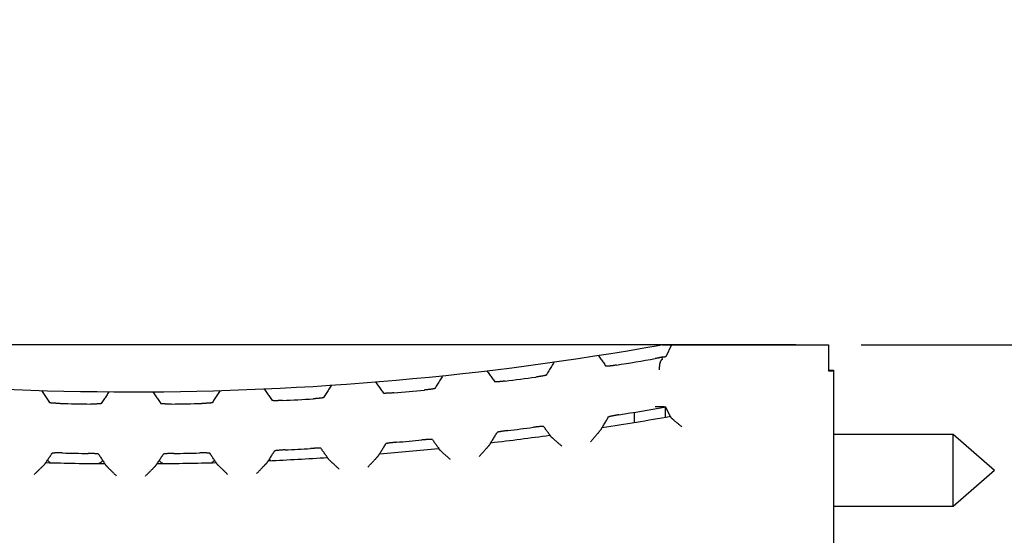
# Model space of a CAD drawing. Header units: inches. Extents: x 0 to 22, y 0 to 17.
# Tile 35 of 36: x 16.5 to 18.3, y 13.9 to 14.9. Entities that reach past the tile are written whole.
import ezdxf

# ---------------------------------------------------------------- set-up
doc = ezdxf.new("R2010")
doc.units = ezdxf.units.IN
doc.header["$LTSCALE"] = 1.21
doc.header["$MEASUREMENT"] = 0
doc.layers.get('0').update_dxf_attribs({"linetype": 'CONTINUOUS'})
doc.layers.add('DIMENSIONS', color=7, linetype='CONTINUOUS')
doc.styles.get("Standard").update_dxf_attribs({"font": 'txt', "width": 0.8})
doc.dimstyles.new('DIMSTYLE_1', dxfattribs={"dimtxt": 0.125, "dimasz": 0.18, "dimexe": 0.18, "dimexo": 0.0625, "dimgap": 0.09, "dimtad": 0, "dimtih": 1, "dimtoh": 1, "dimdec": 3, "dimzin": 4, "dimdsep": 46, "dimtxsty": 'STANDARD', "dimblk": '_FILLED', "dimblk1": '_FILLED', "dimblk2": '_FILLED', "dimcen": 0.09, "dimadec": 0, "dimazin": 0, "dimtp": 0.01, "dimtm": 0.01, "dimtfac": 1, "dimtdec": 3, "dimtofl": 0, "dimtmove": 0, "dimatfit": 3, "dimldrblk": '_FILLED', "dimfxl": 1, "dimtolj": 1, "dimtzin": 4, "dimarcsym": 0})

# ---------------------------------------------------------------- blocks, each defined once
blk = doc.blocks.new('_FILLED')
at = {"color": 0, "linetype": 'BYBLOCK'}
blk.add_solid([(0, 0), (-1, 0.174), (-1, -0.174)], dxfattribs=at)
blk = doc.blocks.new('*D1')
at = {"layer": 'DIMENSIONS', "color": 2, "linetype": 'CONTINUOUS'}
for p, q in [((17.9438, 14.2792), (13.5813, 14.2792)), ((13.7063, 14.2792), (13.7063, 11.5598)), ((13.7063, 9.2792), (13.7063, 11.3098)), ((17.8785, 9.2792), (13.5813, 9.2792))]:
    blk.add_line(p, q, dxfattribs=at)
at = {"layer": 'DIMENSIONS', "color": 2, "linetype": 'CONTINUOUS', "xscale": 0.18, "yscale": 0.18, "zscale": 0.18}
for p, rotation in [((13.7063, 14.2792), 90), ((13.7063, 9.2792), 270)]:
    blk.add_blockref('_FILLED', p, dxfattribs=dict(at, rotation=rotation))
at = {"layer": 'DIMENSIONS', "color": 2, "linetype": 'CONTINUOUS', "width": 0.8}
for s, p in [('5.000', (13.1438, 11.3723)), ('[', (13.7688, 11.3723)), ('127', (13.8688, 11.3723)), (']', (14.1688, 11.3723))]:
    blk.add_text(s, height=0.125, dxfattribs=at).set_placement(p)
blk = doc.blocks.new('*D3')
at = {"layer": 'DIMENSIONS', "color": 2, "linetype": 'CONTINUOUS'}
for p, q in [((19.0743, 14.2792), (19.0743, 14.8292)), ((19.0743, 14.8292), (19.1918, 14.8292)), ((18.0688, 14.2792), (19.1993, 14.2792)), ((18.3868, 14.0392), (19.1993, 14.0392)), ((19.0743, 14.0392), (19.0743, 13.6792))]:
    blk.add_line(p, q, dxfattribs=at)
at = {"layer": 'DIMENSIONS', "color": 2, "linetype": 'CONTINUOUS', "xscale": 0.18, "yscale": 0.18, "zscale": 0.18}
for p, rotation in [((19.0743, 14.2792), 270), ((19.0743, 14.0392), 90)]:
    blk.add_blockref('_FILLED', p, dxfattribs=dict(at, rotation=rotation))
at = {"layer": 'DIMENSIONS', "color": 2, "linetype": 'CONTINUOUS', "width": 0.8}
for s, p in [('.240', (19.2543, 14.7667)), ('[', (19.7793, 14.7667)), ('6.1', (19.8793, 14.7667)), (']', (20.1793, 14.7667))]:
    blk.add_text(s, height=0.125, dxfattribs=at).set_placement(p)

msp = doc.modelspace()

# ---------------------------------------------------------------- linework, layer by layer
at = {"color": 7, "linetype": 'CONTINUOUS'}
for p, q in [((17.688, 14.2792), (18.0063, 14.2792)), ((17.7063, 14.2792), (17.6949, 14.2564)), ((18.0063, 14.2792), (18.0063, 14.2293)), ((17.6887, 14.2515), (17.6884, 14.2557)), ((18.0063, 14.231), (18.0163, 14.231)), ((18.0163, 14.231), (18.0163, 9.3127)), ((17.6944, 14.1409), (17.6944, 14.1596)), ((17.7035, 14.1424), (17.6949, 14.1596)), ((17.6343, 14.15), (17.6343, 14.1306)), ((18.0163, 14.1082), (18.2449, 14.1082)), ((18.2449, 13.9702), (18.2449, 14.1082)), ((18.2449, 14.1082), (18.3243, 14.0392)), ((18.2449, 13.9702), (18.3243, 14.0392)), ((18.0163, 13.9702), (18.2449, 13.9702))]:
    msp.add_line(p, q, dxfattribs=at)
for radius, start, end in [(5.768, 259.86523, 280.11722), (5.7918, 279.23309, 279.97815), (5.7918, 277.10426, 277.68766), (5.7918, 274.98524, 275.56626), (5.7918, 272.87304, 273.45248), (5.7918, 268.65749, 269.23614), (5.7918, 270.76475, 271.3434), (5.8865, 279.13059, 279.98458), (5.9057, 278.7859, 280.06992), (5.8865, 277.03646, 277.51609), (5.9057, 276.70027, 277.80544), (5.8865, 272.87357, 273.35005), (5.9057, 274.62353, 275.72434), (5.8865, 274.95174, 275.42947), (5.8865, 268.72584, 269.20169), (5.8865, 270.79918, 271.27503), (5.9057, 272.55287, 273.6508), (5.9057, 268.41883, 269.51534), (5.9057, 270.48553, 271.58204)]:
    msp.add_arc((16.6713, 19.9572), radius, start, end, dxfattribs=at)
for points, knots in [([(17.6863, 14.2792), (17.6861, 14.2792), (17.6857, 14.2791), (17.6851, 14.279), (17.6847, 14.279), (17.6845, 14.2789)], [0, 0, 0, 0, 0.334012, 0.666887, 1, 1, 1, 1]), ([(17.688, 14.2792), (17.6878, 14.2792), (17.6875, 14.2792), (17.6869, 14.2792), (17.6865, 14.2792), (17.6863, 14.2792)], [0, 0, 0, 0, 0.332542, 0.665422, 1, 1, 1, 1]), ([(17.5654, 14.259), (17.5671, 14.2567), (17.5705, 14.2521), (17.5756, 14.2451), (17.5789, 14.2405), (17.5806, 14.2382)], [0, 0, 0, 0, 0.332755, 0.666089, 1, 1, 1, 1]), ([(17.6884, 14.2557), (17.6879, 14.2556), (17.6869, 14.2553), (17.6854, 14.255), (17.6838, 14.2547), (17.6821, 14.2543), (17.6803, 14.254), (17.6785, 14.2537), (17.6767, 14.2533), (17.6755, 14.2531), (17.6749, 14.253)], [0, 0, 0, 0, 0.105707, 0.219182, 0.339034, 0.464669, 0.594781, 0.727989, 0.863623, 1, 1, 1, 1]), ([(17.6885, 14.2514), (17.6882, 14.2513), (17.6878, 14.2511), (17.6871, 14.2507), (17.6865, 14.25), (17.6859, 14.2493), (17.6853, 14.2484), (17.6848, 14.2473), (17.6843, 14.2461), (17.6839, 14.2448), (17.6835, 14.2434), (17.6832, 14.2419), (17.683, 14.2403), (17.6828, 14.2387), (17.6827, 14.2369), (17.6826, 14.2351), (17.6826, 14.2333), (17.6827, 14.2321), (17.6827, 14.2315)], [0, 0, 0, 0, 0.034188, 0.071064, 0.111481, 0.156181, 0.205417, 0.259196, 0.317692, 0.380558, 0.447603, 0.51863, 0.593001, 0.670538, 0.75061, 0.832481, 0.915875, 1, 1, 1, 1]), ([(17.6949, 14.2564), (17.6948, 14.2564), (17.6947, 14.2563), (17.6944, 14.2562), (17.694, 14.2561), (17.6934, 14.256), (17.6926, 14.2559), (17.6917, 14.2559), (17.6907, 14.2558), (17.6896, 14.2557), (17.6888, 14.2557), (17.6884, 14.2557)], [0, 0, 0, 0, 0.023883, 0.069515, 0.137995, 0.229256, 0.34298, 0.477878, 0.63312, 0.807856, 1, 1, 1, 1]), ([(17.6885, 14.2514), (17.6885, 14.2514), (17.6886, 14.2515), (17.6887, 14.2515), (17.6887, 14.2515), (17.6887, 14.2515)], [0, 0, 0, 0, 0.527099, 0.856656, 1, 1, 1, 1]), ([(17.3524, 14.2296), (17.3541, 14.2272), (17.3575, 14.2225), (17.3626, 14.2155), (17.3659, 14.2108), (17.3676, 14.2084)], [0, 0, 0, 0, 0.332757, 0.666091, 1, 1, 1, 1]), ([(17.4813, 14.2464), (17.4796, 14.2436), (17.4762, 14.238), (17.4712, 14.2296), (17.4678, 14.224), (17.4661, 14.2212)], [0, 0, 0, 0, 0.332762, 0.666096, 1, 1, 1, 1]), ([(17.6006, 14.2404), (17.6, 14.2403), (17.5988, 14.2401), (17.597, 14.2399), (17.5952, 14.2396), (17.5935, 14.2393), (17.5919, 14.2391), (17.5903, 14.2389), (17.5888, 14.2387), (17.5874, 14.2386), (17.5861, 14.2384), (17.5849, 14.2383), (17.5839, 14.2382), (17.583, 14.2381), (17.5822, 14.2381), (17.5816, 14.2381), (17.5811, 14.2381), (17.5808, 14.2381), (17.5807, 14.2382), (17.5806, 14.2382)], [0, 0, 0, 0, 0.09139, 0.182214, 0.271351, 0.357727, 0.440781, 0.52047, 0.595822, 0.665931, 0.730155, 0.788417, 0.840185, 0.885211, 0.923077, 0.953675, 0.976724, 0.992034, 1, 1, 1, 1]), ([(18.0063, 14.2293), (18.0074, 14.2293), (18.0096, 14.2293), (18.0129, 14.2293), (18.0152, 14.2293), (18.0163, 14.2293)], [0, 0, 0, 0, 0.333468, 0.666802, 1, 1, 1, 1]), ([(17.2683, 14.2202), (17.2666, 14.2175), (17.2632, 14.212), (17.2582, 14.2039), (17.2548, 14.1984), (17.2531, 14.1957)], [0, 0, 0, 0, 0.332762, 0.666096, 1, 1, 1, 1]), ([(17.4661, 14.2212), (17.4661, 14.2211), (17.4659, 14.221), (17.4655, 14.2209), (17.465, 14.2207), (17.4643, 14.2206), (17.4635, 14.2203), (17.4625, 14.2201), (17.4613, 14.2199), (17.46, 14.2196), (17.4585, 14.2194), (17.457, 14.2191), (17.4553, 14.2188), (17.4536, 14.2185), (17.4518, 14.2183), (17.4499, 14.218), (17.448, 14.2177), (17.4467, 14.2175), (17.4461, 14.2174)], [0, 0, 0, 0, 0.009734, 0.027822, 0.054534, 0.08959, 0.132836, 0.184184, 0.243019, 0.308505, 0.380309, 0.458149, 0.540981, 0.627615, 0.717613, 0.810546, 0.905122, 1, 1, 1, 1]), ([(16.5004, 14.1918), (16.5021, 14.1892), (16.5055, 14.184), (16.5106, 14.1763), (16.5139, 14.1711), (16.5156, 14.1685)], [0, 0, 0, 0, 0.332762, 0.666096, 1, 1, 1, 1]), ([(16.8423, 14.1918), (16.8406, 14.1892), (16.8372, 14.184), (16.8322, 14.1763), (16.8288, 14.1711), (16.8271, 14.1685)], [0, 0, 0, 0, 0.332762, 0.666096, 1, 1, 1, 1]), ([(16.9264, 14.1949), (16.9281, 14.1924), (16.9315, 14.1875), (16.9366, 14.1801), (16.9399, 14.1752), (16.9416, 14.1727)], [0, 0, 0, 0, 0.33276, 0.666094, 1, 1, 1, 1]), ([(17.0553, 14.202), (17.0536, 14.1994), (17.0502, 14.1941), (17.0452, 14.1861), (17.0418, 14.1808), (17.0401, 14.1782)], [0, 0, 0, 0, 0.332763, 0.666096, 1, 1, 1, 1]), ([(17.1394, 14.2083), (17.1411, 14.2059), (17.1445, 14.201), (17.1496, 14.1938), (17.1529, 14.189), (17.1546, 14.1866)], [0, 0, 0, 0, 0.332759, 0.666092, 1, 1, 1, 1]), ([(17.2531, 14.1957), (17.2531, 14.1956), (17.2529, 14.1955), (17.2525, 14.1954), (17.252, 14.1953), (17.2513, 14.1951), (17.2505, 14.1949), (17.2494, 14.1948), (17.2483, 14.1946), (17.247, 14.1944), (17.2455, 14.1941), (17.244, 14.1939), (17.2423, 14.1937), (17.2406, 14.1935), (17.2388, 14.1933), (17.2369, 14.1931), (17.235, 14.1929), (17.2337, 14.1928), (17.2331, 14.1927)], [0, 0, 0, 0, 0.00965, 0.02769, 0.054398, 0.089484, 0.132785, 0.184201, 0.243101, 0.308638, 0.380473, 0.458319, 0.541133, 0.627731, 0.717685, 0.81058, 0.905128, 1, 1, 1, 1]), ([(17.3876, 14.2099), (17.387, 14.2098), (17.3857, 14.2096), (17.3838, 14.2094), (17.3819, 14.2092), (17.3801, 14.209), (17.3784, 14.2088), (17.3767, 14.2087), (17.3752, 14.2085), (17.3737, 14.2084), (17.3724, 14.2083), (17.3713, 14.2083), (17.3703, 14.2082), (17.3694, 14.2082), (17.3687, 14.2082), (17.3682, 14.2083), (17.3679, 14.2083), (17.3677, 14.2084), (17.3676, 14.2084)], [0, 0, 0, 0, 0.096553, 0.192473, 0.286428, 0.377147, 0.464281, 0.54739, 0.625299, 0.696983, 0.762065, 0.820142, 0.870731, 0.913402, 0.947872, 0.97388, 0.991136, 1, 1, 1, 1]), ([(16.6293, 14.1894), (16.6276, 14.1869), (16.6242, 14.1818), (16.6192, 14.1743), (16.6158, 14.1692), (16.6141, 14.1667)], [0, 0, 0, 0, 0.332761, 0.666095, 1, 1, 1, 1]), ([(16.7134, 14.1894), (16.7151, 14.1869), (16.7185, 14.1818), (16.7236, 14.1743), (16.7269, 14.1692), (16.7286, 14.1667)], [0, 0, 0, 0, 0.332761, 0.666095, 1, 1, 1, 1]), ([(16.9616, 14.1727), (16.961, 14.1726), (16.9597, 14.1726), (16.9578, 14.1725), (16.956, 14.1724), (16.9541, 14.1724), (16.9524, 14.1723), (16.9508, 14.1723), (16.9492, 14.1723), (16.9478, 14.1723), (16.9465, 14.1723), (16.9453, 14.1723), (16.9443, 14.1723), (16.9434, 14.1724), (16.9427, 14.1725), (16.9422, 14.1725), (16.9418, 14.1726), (16.9417, 14.1727), (16.9416, 14.1727)], [0, 0, 0, 0, 0.095612, 0.190728, 0.284031, 0.374255, 0.461015, 0.543912, 0.621773, 0.693566, 0.759016, 0.81779, 0.869034, 0.912107, 0.9469, 0.97324, 0.990832, 1, 1, 1, 1]), ([(17.0401, 14.1782), (17.0401, 14.1781), (17.0399, 14.178), (17.0395, 14.1779), (17.039, 14.1778), (17.0383, 14.1776), (17.0375, 14.1775), (17.0364, 14.1773), (17.0353, 14.1772), (17.034, 14.177), (17.0325, 14.1769), (17.031, 14.1767), (17.0293, 14.1766), (17.0276, 14.1764), (17.0258, 14.1763), (17.0239, 14.1761), (17.022, 14.176), (17.0207, 14.1759), (17.0201, 14.1759)], [0, 0, 0, 0, 0.009551, 0.027517, 0.054186, 0.089259, 0.13257, 0.18401, 0.242936, 0.308495, 0.380344, 0.458195, 0.541007, 0.627599, 0.717555, 0.810468, 0.905057, 1, 1, 1, 1]), ([(17.1746, 14.1873), (17.174, 14.1872), (17.1727, 14.1871), (17.1708, 14.187), (17.1689, 14.1868), (17.1671, 14.1867), (17.1654, 14.1866), (17.1637, 14.1865), (17.1622, 14.1865), (17.1608, 14.1864), (17.1595, 14.1864), (17.1583, 14.1863), (17.1573, 14.1863), (17.1564, 14.1863), (17.1557, 14.1864), (17.1552, 14.1864), (17.1549, 14.1865), (17.1547, 14.1866), (17.1546, 14.1866)], [0, 0, 0, 0, 0.095988, 0.191411, 0.284951, 0.375344, 0.46223, 0.545189, 0.623053, 0.694793, 0.76015, 0.818798, 0.869892, 0.912799, 0.947411, 0.973572, 0.990987, 1, 1, 1, 1]), ([(16.5356, 14.167), (16.535, 14.167), (16.5337, 14.167), (16.5318, 14.1671), (16.53, 14.1672), (16.5282, 14.1672), (16.5264, 14.1673), (16.5248, 14.1674), (16.5232, 14.1675), (16.5218, 14.1676), (16.5205, 14.1677), (16.5193, 14.1678), (16.5183, 14.1679), (16.5174, 14.168), (16.5167, 14.1682), (16.5162, 14.1683), (16.5158, 14.1684), (16.5157, 14.1684), (16.5156, 14.1685)], [0, 0, 0, 0, 0.09509, 0.189788, 0.282774, 0.372776, 0.459394, 0.542219, 0.620075, 0.691921, 0.757473, 0.816387, 0.867805, 0.911081, 0.946102, 0.972696, 0.990563, 1, 1, 1, 1]), ([(16.6141, 14.1667), (16.6141, 14.1666), (16.6139, 14.1666), (16.6135, 14.1665), (16.613, 14.1664), (16.6123, 14.1663), (16.6115, 14.1662), (16.6104, 14.1661), (16.6093, 14.1661), (16.6079, 14.166), (16.6065, 14.166), (16.605, 14.1659), (16.6033, 14.1659), (16.6016, 14.1659), (16.5998, 14.1659), (16.5979, 14.1659), (16.596, 14.1659), (16.5947, 14.1659), (16.5941, 14.1659)], [0, 0, 0, 0, 0.00931, 0.027052, 0.053536, 0.088463, 0.13166, 0.183013, 0.241877, 0.307392, 0.37922, 0.457079, 0.539932, 0.626607, 0.716698, 0.809814, 0.904688, 1, 1, 1, 1]), ([(16.7486, 14.1659), (16.748, 14.1659), (16.7467, 14.1659), (16.7448, 14.1659), (16.743, 14.1659), (16.7412, 14.1659), (16.7394, 14.1659), (16.7378, 14.1659), (16.7362, 14.166), (16.7348, 14.166), (16.7335, 14.1661), (16.7323, 14.1661), (16.7313, 14.1662), (16.7304, 14.1663), (16.7297, 14.1664), (16.7292, 14.1665), (16.7288, 14.1666), (16.7287, 14.1666), (16.7286, 14.1667)], [0, 0, 0, 0, 0.095312, 0.190186, 0.283303, 0.373394, 0.460068, 0.542922, 0.62078, 0.692608, 0.758124, 0.816987, 0.86834, 0.911537, 0.946464, 0.972949, 0.99069, 1, 1, 1, 1]), ([(16.8271, 14.1685), (16.8271, 14.1684), (16.8269, 14.1684), (16.8265, 14.1683), (16.826, 14.1682), (16.8253, 14.168), (16.8245, 14.1679), (16.8234, 14.1678), (16.8223, 14.1677), (16.8209, 14.1676), (16.8195, 14.1675), (16.818, 14.1674), (16.8163, 14.1673), (16.8146, 14.1672), (16.8128, 14.1672), (16.8109, 14.1671), (16.809, 14.167), (16.8077, 14.167), (16.8071, 14.167)], [0, 0, 0, 0, 0.009437, 0.027304, 0.053898, 0.088919, 0.132195, 0.183613, 0.242527, 0.308079, 0.379925, 0.457781, 0.540606, 0.627224, 0.717226, 0.810212, 0.90491, 1, 1, 1, 1]), ([(17.682, 14.1606), (17.6814, 14.1606), (17.6803, 14.1606), (17.6785, 14.1607), (17.6767, 14.1607), (17.6755, 14.1607), (17.6749, 14.1607)], [0, 0, 0, 0, 0.242389, 0.491917, 0.745509, 1, 1, 1, 1]), ([(17.6918, 14.1602), (17.6918, 14.1602), (17.6914, 14.1602), (17.6906, 14.1603), (17.6894, 14.1603), (17.6881, 14.1604), (17.6867, 14.1605), (17.6852, 14.1605), (17.6836, 14.1606), (17.6825, 14.1606), (17.682, 14.1606)], [0, 0, 0, 0, 0.009133, 0.117293, 0.238411, 0.371065, 0.514857, 0.668331, 0.830594, 1, 1, 1, 1]), ([(17.6949, 14.1596), (17.6948, 14.1597), (17.6947, 14.1598), (17.6944, 14.1599), (17.6939, 14.1599), (17.6933, 14.16), (17.6926, 14.1601), (17.6921, 14.1602), (17.6918, 14.1602)], [0, 0, 0, 0, 0.050908, 0.149018, 0.296989, 0.493609, 0.737307, 1, 1, 1, 1]), ([(17.5734, 14.1208), (17.5747, 14.1231), (17.5774, 14.1276), (17.5814, 14.1343), (17.5841, 14.1388), (17.5854, 14.1411)], [0, 0, 0, 0, 0.333778, 0.667111, 1, 1, 1, 1]), ([(17.6054, 14.1453), (17.6048, 14.1452), (17.6035, 14.1449), (17.6016, 14.1446), (17.5997, 14.1443), (17.5979, 14.144), (17.5962, 14.1437), (17.5945, 14.1433), (17.593, 14.143), (17.5915, 14.1427), (17.5902, 14.1425), (17.5891, 14.1422), (17.588, 14.142), (17.5872, 14.1417), (17.5865, 14.1415), (17.586, 14.1414), (17.5856, 14.1412), (17.5855, 14.1411), (17.5854, 14.1411)], [0, 0, 0, 0, 0.095017, 0.189707, 0.28273, 0.37279, 0.459462, 0.542298, 0.620109, 0.691857, 0.757275, 0.816026, 0.867288, 0.910456, 0.945458, 0.972143, 0.990235, 1, 1, 1, 1]), ([(17.7058, 14.1391), (17.7057, 14.1392), (17.7055, 14.1396), (17.7053, 14.14), (17.705, 14.1404), (17.7048, 14.1409), (17.7046, 14.1413), (17.7044, 14.1417), (17.7041, 14.1421), (17.704, 14.1424), (17.7039, 14.1425)], [0, 0, 0, 0, 0.136426, 0.269442, 0.396799, 0.519922, 0.640421, 0.759731, 0.879157, 1, 1, 1, 1]), ([(17.7058, 14.1391), (17.7058, 14.139), (17.7059, 14.139), (17.7061, 14.1388), (17.7065, 14.1385), (17.7069, 14.1381), (17.7075, 14.1376), (17.7083, 14.137), (17.7092, 14.1362), (17.7102, 14.1354), (17.7114, 14.1344), (17.7127, 14.1332), (17.7142, 14.132), (17.7159, 14.1306), (17.7177, 14.1291), (17.7196, 14.1275), (17.7216, 14.1258), (17.7237, 14.1241), (17.7251, 14.1229), (17.7258, 14.1224)], [0, 0, 0, 0, 0.005615, 0.016074, 0.032978, 0.056394, 0.086426, 0.123508, 0.167976, 0.219931, 0.279379, 0.346807, 0.422061, 0.504669, 0.594419, 0.690181, 0.790458, 0.894243, 1, 1, 1, 1]), ([(17.4613, 14.1229), (17.4613, 14.1229), (17.4611, 14.123), (17.4607, 14.123), (17.4602, 14.1231), (17.4595, 14.1231), (17.4587, 14.123), (17.4577, 14.123), (17.4565, 14.1229), (17.4552, 14.1228), (17.4538, 14.1227), (17.4522, 14.1225), (17.4506, 14.1224), (17.4488, 14.1222), (17.447, 14.122), (17.4451, 14.1217), (17.4432, 14.1215), (17.4419, 14.1213), (17.4413, 14.1212)], [0, 0, 0, 0, 0.008801, 0.025981, 0.051909, 0.086296, 0.128888, 0.179406, 0.237429, 0.302479, 0.374155, 0.452083, 0.535239, 0.622442, 0.713246, 0.807301, 0.903332, 1, 1, 1, 1]), ([(17.4734, 14.1063), (17.472, 14.1081), (17.4693, 14.1118), (17.4653, 14.1174), (17.4626, 14.121), (17.4613, 14.1229)], [0, 0, 0, 0, 0.333782, 0.667115, 1, 1, 1, 1]), ([(17.5509, 14.0934), (17.5517, 14.0943), (17.5532, 14.0961), (17.5554, 14.0987), (17.5576, 14.1012), (17.5596, 14.1035), (17.5614, 14.1057), (17.5631, 14.1076), (17.5646, 14.1093), (17.5659, 14.1108), (17.567, 14.1121), (17.5679, 14.1132), (17.5687, 14.1142), (17.5694, 14.1149), (17.5699, 14.1155), (17.5703, 14.116), (17.5706, 14.1163), (17.5708, 14.1166), (17.5709, 14.1167), (17.5709, 14.1167)], [0, 0, 0, 0, 0.115493, 0.228068, 0.335761, 0.436847, 0.529403, 0.612746, 0.686553, 0.750809, 0.806311, 0.853503, 0.892944, 0.925362, 0.951441, 0.971486, 0.985765, 0.994886, 1, 1, 1, 1]), ([(17.5709, 14.1167), (17.571, 14.1169), (17.5712, 14.1173), (17.5716, 14.1178), (17.5719, 14.1183), (17.5722, 14.1188), (17.5725, 14.1193), (17.5728, 14.1198), (17.5731, 14.1203), (17.5733, 14.1207), (17.5734, 14.1208)], [0, 0, 0, 0, 0.136263, 0.2685, 0.395568, 0.518771, 0.639536, 0.759179, 0.878925, 1, 1, 1, 1]), ([(17.2483, 14.098), (17.2483, 14.098), (17.2481, 14.0981), (17.2477, 14.0982), (17.2472, 14.0982), (17.2465, 14.0982), (17.2457, 14.0982), (17.2446, 14.0982), (17.2435, 14.0982), (17.2422, 14.0981), (17.2407, 14.098), (17.2392, 14.098), (17.2375, 14.0978), (17.2358, 14.0977), (17.234, 14.0976), (17.2321, 14.0974), (17.2302, 14.0973), (17.2289, 14.0971), (17.2283, 14.0971)], [0, 0, 0, 0, 0.00895, 0.026292, 0.052379, 0.086919, 0.129758, 0.180791, 0.239391, 0.30472, 0.376451, 0.454328, 0.537326, 0.624272, 0.71474, 0.808372, 0.9039, 1, 1, 1, 1]), ([(17.2483, 14.098), (17.2496, 14.0961), (17.2523, 14.0923), (17.2563, 14.0867), (17.259, 14.0829), (17.2604, 14.081)], [0, 0, 0, 0, 0.332886, 0.666219, 1, 1, 1, 1]), ([(17.3604, 14.0919), (17.3617, 14.0941), (17.3644, 14.0984), (17.3684, 14.105), (17.3711, 14.1094), (17.3724, 14.1116)], [0, 0, 0, 0, 0.333777, 0.667111, 1, 1, 1, 1]), ([(17.3924, 14.115), (17.3918, 14.1149), (17.3905, 14.1148), (17.3886, 14.1145), (17.3867, 14.1143), (17.3849, 14.114), (17.3832, 14.1138), (17.3815, 14.1135), (17.38, 14.1133), (17.3785, 14.113), (17.3772, 14.1128), (17.3761, 14.1126), (17.3751, 14.1124), (17.3742, 14.1122), (17.3735, 14.112), (17.373, 14.1118), (17.3726, 14.1117), (17.3725, 14.1116), (17.3724, 14.1116)], [0, 0, 0, 0, 0.094948, 0.189561, 0.282507, 0.372499, 0.459118, 0.541933, 0.61976, 0.691557, 0.757043, 0.815884, 0.867242, 0.910495, 0.945549, 0.97225, 0.990309, 1, 1, 1, 1]), ([(17.4758, 14.1029), (17.4757, 14.103), (17.4755, 14.1033), (17.4752, 14.1038), (17.4749, 14.1042), (17.4746, 14.1046), (17.4743, 14.105), (17.474, 14.1054), (17.4737, 14.1058), (17.4735, 14.1061), (17.4734, 14.1063)], [0, 0, 0, 0, 0.136283, 0.268532, 0.395605, 0.518807, 0.639567, 0.759201, 0.878937, 1, 1, 1, 1]), ([(17.4958, 14.0854), (17.4951, 14.0861), (17.4937, 14.0873), (17.4916, 14.0891), (17.4896, 14.0908), (17.4877, 14.0925), (17.4859, 14.094), (17.4843, 14.0955), (17.4828, 14.0968), (17.4815, 14.098), (17.4803, 14.099), (17.4792, 14.0999), (17.4784, 14.1007), (17.4776, 14.1013), (17.477, 14.1018), (17.4765, 14.1022), (17.4762, 14.1025), (17.476, 14.1027), (17.4759, 14.1028), (17.4758, 14.1029)], [0, 0, 0, 0, 0.106165, 0.210297, 0.310831, 0.40673, 0.496489, 0.578996, 0.654029, 0.72114, 0.780252, 0.831865, 0.876009, 0.912843, 0.942766, 0.966191, 0.98325, 0.994127, 1, 1, 1, 1]), ([(17.0353, 14.0809), (17.0353, 14.081), (17.0351, 14.081), (17.0347, 14.0811), (17.0342, 14.0812), (17.0335, 14.0812), (17.0327, 14.0812), (17.0316, 14.0813), (17.0305, 14.0813), (17.0292, 14.0813), (17.0277, 14.0812), (17.0262, 14.0812), (17.0245, 14.0812), (17.0228, 14.0811), (17.021, 14.081), (17.0191, 14.0809), (17.0172, 14.0808), (17.0159, 14.0808), (17.0153, 14.0807)], [0, 0, 0, 0, 0.009107, 0.02663, 0.052902, 0.087628, 0.130643, 0.181837, 0.240572, 0.305996, 0.37778, 0.455653, 0.538585, 0.625402, 0.715686, 0.809068, 0.904279, 1, 1, 1, 1]), ([(17.0474, 14.0635), (17.046, 14.0655), (17.0433, 14.0693), (17.0393, 14.0751), (17.0366, 14.079), (17.0353, 14.0809)], [0, 0, 0, 0, 0.333779, 0.667113, 1, 1, 1, 1]), ([(17.1474, 14.0708), (17.1487, 14.0729), (17.1514, 14.0772), (17.1554, 14.0835), (17.1581, 14.0878), (17.1594, 14.0899)], [0, 0, 0, 0, 0.333777, 0.667111, 1, 1, 1, 1]), ([(17.1794, 14.0926), (17.1788, 14.0926), (17.1775, 14.0925), (17.1756, 14.0923), (17.1738, 14.0921), (17.1719, 14.0919), (17.1702, 14.0917), (17.1686, 14.0915), (17.167, 14.0914), (17.1656, 14.0912), (17.1643, 14.091), (17.1631, 14.0908), (17.1621, 14.0906), (17.1612, 14.0905), (17.1605, 14.0903), (17.16, 14.0902), (17.1596, 14.0901), (17.1595, 14.09), (17.1594, 14.0899)], [0, 0, 0, 0, 0.094954, 0.189557, 0.282482, 0.372448, 0.459046, 0.541854, 0.619692, 0.691518, 0.757048, 0.815942, 0.867352, 0.910644, 0.945713, 0.972396, 0.990398, 1, 1, 1, 1]), ([(17.2628, 14.0775), (17.2627, 14.0777), (17.2625, 14.078), (17.2622, 14.0784), (17.2619, 14.0789), (17.2616, 14.0793), (17.2613, 14.0797), (17.261, 14.0802), (17.2607, 14.0806), (17.2605, 14.0808), (17.2604, 14.081)], [0, 0, 0, 0, 0.136281, 0.268528, 0.395601, 0.518804, 0.639564, 0.759199, 0.878936, 1, 1, 1, 1]), ([(17.3379, 14.0654), (17.3387, 14.0663), (17.3402, 14.068), (17.3424, 14.0704), (17.3445, 14.0728), (17.3465, 14.0751), (17.3483, 14.0771), (17.35, 14.079), (17.3515, 14.0806), (17.3528, 14.0821), (17.3539, 14.0834), (17.3549, 14.0844), (17.3557, 14.0853), (17.3563, 14.0861), (17.3569, 14.0867), (17.3573, 14.0872), (17.3576, 14.0875), (17.3578, 14.0877), (17.3579, 14.0878), (17.3579, 14.0879)], [0, 0, 0, 0, 0.114084, 0.225392, 0.332021, 0.432373, 0.524562, 0.607841, 0.681882, 0.746575, 0.802637, 0.850486, 0.890593, 0.923608, 0.950222, 0.970736, 0.985401, 0.994771, 1, 1, 1, 1]), ([(17.3579, 14.0879), (17.358, 14.088), (17.3582, 14.0884), (17.3586, 14.0889), (17.3589, 14.0894), (17.3592, 14.0899), (17.3595, 14.0904), (17.3598, 14.0909), (17.3601, 14.0914), (17.3603, 14.0917), (17.3604, 14.0919)], [0, 0, 0, 0, 0.136266, 0.268504, 0.395573, 0.518777, 0.639541, 0.759182, 0.878927, 1, 1, 1, 1]), ([(16.5084, 14.0538), (16.5097, 14.0558), (16.5124, 14.0597), (16.5164, 14.0657), (16.5191, 14.0696), (16.5204, 14.0716)], [0, 0, 0, 0, 0.333778, 0.667112, 1, 1, 1, 1]), ([(16.5404, 14.0721), (16.5398, 14.0721), (16.5385, 14.0722), (16.5366, 14.0722), (16.5348, 14.0722), (16.533, 14.0722), (16.5312, 14.0722), (16.5296, 14.0722), (16.528, 14.0722), (16.5266, 14.0722), (16.5253, 14.0721), (16.5241, 14.0721), (16.5231, 14.072), (16.5222, 14.0719), (16.5215, 14.0719), (16.521, 14.0718), (16.5207, 14.0717), (16.5205, 14.0716), (16.5204, 14.0716)], [0, 0, 0, 0, 0.095419, 0.190382, 0.283572, 0.373718, 0.460431, 0.543307, 0.621171, 0.692989, 0.758481, 0.817311, 0.868621, 0.911769, 0.946642, 0.973069, 0.990749, 1, 1, 1, 1]), ([(16.6093, 14.07), (16.6093, 14.07), (16.6091, 14.0701), (16.6087, 14.0702), (16.6082, 14.0703), (16.6075, 14.0704), (16.6067, 14.0705), (16.6056, 14.0706), (16.6045, 14.0707), (16.6031, 14.0708), (16.6017, 14.0709), (16.6002, 14.0709), (16.5985, 14.071), (16.5968, 14.0711), (16.595, 14.0711), (16.5931, 14.0712), (16.5912, 14.0712), (16.5899, 14.0712), (16.5893, 14.0712)], [0, 0, 0, 0, 0.009382, 0.027194, 0.053739, 0.088717, 0.131956, 0.183342, 0.242231, 0.307764, 0.3796, 0.457457, 0.540295, 0.626941, 0.716985, 0.810032, 0.90481, 1, 1, 1, 1]), ([(16.6093, 14.07), (16.6106, 14.068), (16.6133, 14.0639), (16.6173, 14.0578), (16.62, 14.0538), (16.6214, 14.0518)], [0, 0, 0, 0, 0.332889, 0.666222, 1, 1, 1, 1]), ([(16.7214, 14.0518), (16.7227, 14.0538), (16.7254, 14.0578), (16.7294, 14.0639), (16.7321, 14.068), (16.7334, 14.07)], [0, 0, 0, 0, 0.333778, 0.667111, 1, 1, 1, 1]), ([(16.7534, 14.0712), (16.7528, 14.0712), (16.7515, 14.0712), (16.7496, 14.0712), (16.7478, 14.0711), (16.746, 14.0711), (16.7442, 14.071), (16.7426, 14.0709), (16.741, 14.0709), (16.7396, 14.0708), (16.7383, 14.0707), (16.7371, 14.0706), (16.7361, 14.0705), (16.7352, 14.0704), (16.7345, 14.0703), (16.734, 14.0702), (16.7336, 14.0701), (16.7335, 14.07), (16.7334, 14.07)], [0, 0, 0, 0, 0.09519, 0.189968, 0.283015, 0.373059, 0.459704, 0.542543, 0.6204, 0.692236, 0.757769, 0.816658, 0.868044, 0.911283, 0.946261, 0.972806, 0.990618, 1, 1, 1, 1]), ([(16.8223, 14.0716), (16.8223, 14.0716), (16.8221, 14.0717), (16.8217, 14.0718), (16.8212, 14.0719), (16.8205, 14.0719), (16.8197, 14.072), (16.8186, 14.0721), (16.8175, 14.0721), (16.8161, 14.0722), (16.8147, 14.0722), (16.8132, 14.0722), (16.8115, 14.0722), (16.8098, 14.0722), (16.808, 14.0722), (16.8061, 14.0722), (16.8042, 14.0722), (16.8029, 14.0721), (16.8023, 14.0721)], [0, 0, 0, 0, 0.009251, 0.026931, 0.053358, 0.088231, 0.131379, 0.182689, 0.241518, 0.307011, 0.378829, 0.456693, 0.539569, 0.626282, 0.716428, 0.809618, 0.904581, 1, 1, 1, 1]), ([(16.8344, 14.0538), (16.833, 14.0558), (16.8303, 14.0597), (16.8263, 14.0657), (16.8236, 14.0696), (16.8223, 14.0716)], [0, 0, 0, 0, 0.333778, 0.667112, 1, 1, 1, 1]), ([(16.9344, 14.0574), (16.9357, 14.0595), (16.9384, 14.0636), (16.9424, 14.0699), (16.9451, 14.074), (16.9464, 14.0761)], [0, 0, 0, 0, 0.333777, 0.667111, 1, 1, 1, 1]), ([(16.9386, 14.0576), (16.9385, 14.0577), (16.9381, 14.0582), (16.9374, 14.0593), (16.9368, 14.0603), (16.9365, 14.0608)], [0, 0, 0, 0, 0.072921, 0.56108, 1, 1, 1, 1]), ([(16.9664, 14.0781), (16.9658, 14.078), (16.9645, 14.078), (16.9626, 14.0779), (16.9608, 14.0777), (16.959, 14.0776), (16.9572, 14.0775), (16.9556, 14.0774), (16.954, 14.0772), (16.9526, 14.0771), (16.9513, 14.077), (16.9501, 14.0768), (16.9491, 14.0767), (16.9482, 14.0766), (16.9475, 14.0764), (16.947, 14.0763), (16.9466, 14.0762), (16.9465, 14.0761), (16.9464, 14.0761)], [0, 0, 0, 0, 0.095035, 0.189693, 0.282652, 0.372636, 0.459243, 0.542059, 0.619906, 0.691745, 0.757291, 0.816201, 0.86762, 0.910907, 0.945951, 0.972582, 0.990501, 1, 1, 1, 1]), ([(17.0498, 14.06), (17.0497, 14.0601), (17.0495, 14.0604), (17.0492, 14.0609), (17.0489, 14.0614), (17.0486, 14.0618), (17.0483, 14.0622), (17.048, 14.0627), (17.0477, 14.0631), (17.0475, 14.0634), (17.0474, 14.0635)], [0, 0, 0, 0, 0.136279, 0.268525, 0.395597, 0.5188, 0.63956, 0.759197, 0.878935, 1, 1, 1, 1]), ([(17.0698, 14.0413), (17.0691, 14.0419), (17.0677, 14.0433), (17.0656, 14.0452), (17.0635, 14.0471), (17.0616, 14.0489), (17.0598, 14.0506), (17.0581, 14.0522), (17.0567, 14.0536), (17.0553, 14.0548), (17.0542, 14.0559), (17.0531, 14.0569), (17.0523, 14.0577), (17.0516, 14.0583), (17.051, 14.0589), (17.0505, 14.0593), (17.0502, 14.0596), (17.05, 14.0598), (17.0499, 14.0599), (17.0498, 14.06)], [0, 0, 0, 0, 0.108178, 0.214137, 0.316232, 0.4133, 0.503723, 0.586473, 0.661306, 0.727831, 0.786171, 0.83684, 0.879935, 0.915736, 0.944768, 0.967413, 0.983829, 0.994298, 1, 1, 1, 1]), ([(17.1249, 14.0452), (17.1257, 14.046), (17.1271, 14.0476), (17.1293, 14.05), (17.1314, 14.0523), (17.1334, 14.0544), (17.1352, 14.0564), (17.1369, 14.0582), (17.1384, 14.0598), (17.1397, 14.0612), (17.1408, 14.0624), (17.1418, 14.0635), (17.1426, 14.0644), (17.1433, 14.0651), (17.1438, 14.0657), (17.1443, 14.0661), (17.1446, 14.0665), (17.1448, 14.0667), (17.1449, 14.0668), (17.1449, 14.0668)], [0, 0, 0, 0, 0.112764, 0.222878, 0.328499, 0.428133, 0.519942, 0.603126, 0.677363, 0.742463, 0.799044, 0.847522, 0.888277, 0.921876, 0.949011, 0.969988, 0.985041, 0.994659, 1, 1, 1, 1]), ([(17.1449, 14.0668), (17.145, 14.067), (17.1452, 14.0674), (17.1456, 14.0679), (17.1459, 14.0684), (17.1462, 14.0689), (17.1465, 14.0693), (17.1468, 14.0698), (17.1471, 14.0703), (17.1473, 14.0706), (17.1474, 14.0708)], [0, 0, 0, 0, 0.136269, 0.268509, 0.395579, 0.518782, 0.639545, 0.759186, 0.878929, 1, 1, 1, 1]), ([(17.2828, 14.0595), (17.2821, 14.0601), (17.2807, 14.0614), (17.2786, 14.0633), (17.2766, 14.0651), (17.2747, 14.0668), (17.2729, 14.0684), (17.2712, 14.0699), (17.2697, 14.0713), (17.2684, 14.0725), (17.2672, 14.0735), (17.2662, 14.0745), (17.2653, 14.0753), (17.2646, 14.0759), (17.264, 14.0765), (17.2635, 14.0769), (17.2632, 14.0772), (17.263, 14.0774), (17.2629, 14.0775), (17.2628, 14.0775)], [0, 0, 0, 0, 0.107151, 0.212178, 0.313478, 0.409953, 0.500042, 0.582671, 0.657611, 0.724439, 0.783172, 0.834324, 0.877953, 0.914277, 0.943758, 0.966797, 0.983538, 0.994212, 1, 1, 1, 1]), ([(16.4859, 14.0307), (16.4866, 14.0314), (16.4881, 14.0328), (16.4902, 14.0349), (16.4923, 14.0369), (16.4942, 14.0388), (16.496, 14.0405), (16.4977, 14.0421), (16.4991, 14.0436), (16.5005, 14.0449), (16.5016, 14.046), (16.5026, 14.047), (16.5035, 14.0478), (16.5042, 14.0485), (16.5048, 14.0491), (16.5052, 14.0495), (16.5055, 14.0498), (16.5057, 14.05), (16.5059, 14.0501), (16.5059, 14.0502)], [0, 0, 0, 0, 0.109249, 0.216179, 0.319102, 0.416782, 0.507543, 0.590409, 0.66512, 0.731321, 0.789254, 0.839415, 0.881956, 0.917221, 0.945796, 0.968038, 0.984125, 0.994386, 1, 1, 1, 1]), ([(16.5059, 14.0502), (16.506, 14.0503), (16.5062, 14.0506), (16.5066, 14.0511), (16.5069, 14.0516), (16.5072, 14.052), (16.5075, 14.0525), (16.5078, 14.0529), (16.5081, 14.0533), (16.5083, 14.0536), (16.5084, 14.0538)], [0, 0, 0, 0, 0.136277, 0.268521, 0.395593, 0.518795, 0.639557, 0.759194, 0.878933, 1, 1, 1, 1]), ([(16.5168, 14.0536), (16.5166, 14.0537), (16.516, 14.0542), (16.5149, 14.0551), (16.5136, 14.0564), (16.5125, 14.0576), (16.5119, 14.0584), (16.5117, 14.0588)], [0, 0, 0, 0, 0.079493, 0.33328, 0.586739, 0.840527, 1, 1, 1, 1]), ([(16.6173, 14.0578), (16.617, 14.0573), (16.6162, 14.0564), (16.6149, 14.0551), (16.6134, 14.0539), (16.6119, 14.0528), (16.6108, 14.0522), (16.6102, 14.0519), (16.6101, 14.0519)], [0, 0, 0, 0, 0.195554, 0.390855, 0.586409, 0.781736, 0.977311, 1, 1, 1, 1]), ([(16.6238, 14.048), (16.6237, 14.0482), (16.6235, 14.0485), (16.6232, 14.049), (16.6229, 14.0495), (16.6226, 14.05), (16.6223, 14.0504), (16.622, 14.0509), (16.6217, 14.0513), (16.6215, 14.0516), (16.6214, 14.0518)], [0, 0, 0, 0, 0.136274, 0.268517, 0.395588, 0.518791, 0.639553, 0.759191, 0.878932, 1, 1, 1, 1]), ([(16.6438, 14.0279), (16.6431, 14.0286), (16.6416, 14.0301), (16.6395, 14.0323), (16.6374, 14.0343), (16.6355, 14.0363), (16.6336, 14.0381), (16.632, 14.0398), (16.6305, 14.0413), (16.6292, 14.0426), (16.628, 14.0438), (16.627, 14.0448), (16.6262, 14.0456), (16.6255, 14.0463), (16.6249, 14.0469), (16.6245, 14.0474), (16.6242, 14.0477), (16.624, 14.0479), (16.6239, 14.048), (16.6238, 14.048)], [0, 0, 0, 0, 0.110366, 0.218308, 0.322092, 0.4204, 0.511502, 0.594483, 0.669055, 0.734909, 0.792417, 0.842045, 0.884013, 0.918733, 0.946841, 0.968672, 0.984423, 0.994474, 1, 1, 1, 1]), ([(16.6989, 14.0279), (16.6996, 14.0286), (16.7011, 14.0301), (16.7032, 14.0323), (16.7053, 14.0343), (16.7073, 14.0363), (16.7091, 14.0381), (16.7107, 14.0398), (16.7122, 14.0413), (16.7135, 14.0426), (16.7147, 14.0438), (16.7157, 14.0448), (16.7165, 14.0456), (16.7172, 14.0463), (16.7178, 14.0469), (16.7182, 14.0474), (16.7185, 14.0477), (16.7187, 14.0479), (16.7189, 14.048), (16.7189, 14.048)], [0, 0, 0, 0, 0.110366, 0.218309, 0.322093, 0.420402, 0.511504, 0.594485, 0.669056, 0.73491, 0.792419, 0.842046, 0.884014, 0.918734, 0.946841, 0.968672, 0.984423, 0.994475, 1, 1, 1, 1]), ([(16.7189, 14.048), (16.719, 14.0482), (16.7192, 14.0485), (16.7196, 14.049), (16.7199, 14.0495), (16.7202, 14.05), (16.7205, 14.0504), (16.7208, 14.0509), (16.7211, 14.0513), (16.7213, 14.0516), (16.7214, 14.0518)], [0, 0, 0, 0, 0.136274, 0.268517, 0.395588, 0.518791, 0.639553, 0.759191, 0.878932, 1, 1, 1, 1]), ([(16.7326, 14.0519), (16.7326, 14.0519), (16.7319, 14.0522), (16.7308, 14.0528), (16.7293, 14.0539), (16.7279, 14.0551), (16.7266, 14.0564), (16.7258, 14.0573), (16.7254, 14.0578)], [0, 0, 0, 0, 0.022456, 0.218078, 0.413451, 0.609052, 0.804399, 1, 1, 1, 1]), ([(16.831, 14.0588), (16.8308, 14.0584), (16.8302, 14.0576), (16.8292, 14.0564), (16.8279, 14.0551), (16.8268, 14.0542), (16.8261, 14.0537), (16.826, 14.0536)], [0, 0, 0, 0, 0.159738, 0.413625, 0.667184, 0.921071, 1, 1, 1, 1]), ([(16.8368, 14.0502), (16.8367, 14.0503), (16.8365, 14.0506), (16.8362, 14.0511), (16.8359, 14.0516), (16.8356, 14.052), (16.8353, 14.0525), (16.835, 14.0529), (16.8347, 14.0534), (16.8345, 14.0536), (16.8344, 14.0538)], [0, 0, 0, 0, 0.136277, 0.268521, 0.395593, 0.518795, 0.639557, 0.759194, 0.878933, 1, 1, 1, 1]), ([(16.8568, 14.0307), (16.8561, 14.0315), (16.8546, 14.0328), (16.8525, 14.0349), (16.8505, 14.0369), (16.8485, 14.0388), (16.8467, 14.0405), (16.8451, 14.0421), (16.8436, 14.0436), (16.8423, 14.0449), (16.8411, 14.046), (16.8401, 14.047), (16.8392, 14.0478), (16.8385, 14.0485), (16.838, 14.0491), (16.8375, 14.0495), (16.8372, 14.0498), (16.837, 14.05), (16.8369, 14.0501), (16.8368, 14.0502)], [0, 0, 0, 0, 0.109249, 0.216178, 0.319101, 0.41678, 0.507541, 0.590408, 0.665118, 0.73132, 0.789252, 0.839414, 0.881955, 0.91722, 0.945796, 0.968038, 0.984124, 0.994386, 1, 1, 1, 1]), ([(16.9119, 14.0327), (16.9126, 14.0335), (16.9141, 14.035), (16.9163, 14.0373), (16.9184, 14.0395), (16.9203, 14.0415), (16.9222, 14.0434), (16.9238, 14.0451), (16.9253, 14.0467), (16.9266, 14.0481), (16.9278, 14.0493), (16.9287, 14.0503), (16.9296, 14.0512), (16.9303, 14.0519), (16.9308, 14.0525), (16.9312, 14.0529), (16.9316, 14.0532), (16.9318, 14.0534), (16.9319, 14.0535), (16.9319, 14.0536)], [0, 0, 0, 0, 0.111534, 0.220534, 0.325214, 0.424172, 0.515621, 0.598708, 0.673121, 0.738607, 0.795668, 0.844736, 0.88611, 0.920275, 0.947904, 0.969315, 0.984724, 0.994564, 1, 1, 1, 1]), ([(16.9319, 14.0536), (16.932, 14.0538), (16.9322, 14.0541), (16.9326, 14.0546), (16.9329, 14.0551), (16.9332, 14.0556), (16.9335, 14.056), (16.9338, 14.0565), (16.9341, 14.0569), (16.9343, 14.0572), (16.9344, 14.0574)], [0, 0, 0, 0, 0.136272, 0.268513, 0.395584, 0.518787, 0.639549, 0.759189, 0.87893, 1, 1, 1, 1])]:
    msp.add_open_spline(points, degree=3, knots=knots, dxfattribs=at)

# ---------------------------------------------------------------- dimensions: what is measured, and where the dimension line sits
at = {"layer": 'DIMENSIONS', "color": 2, "linetype": 'CONTINUOUS'}
for base, p1, p2, picture, middle in [((19.0743, 14.0392), (18.0688, 14.2792), (18.3868, 14.0392), '*D3', (19.7668, 14.8292)), ((13.7063, 9.2792), (17.9438, 14.2792), (17.8785, 9.2792), '*D1', (13.7063, 11.4348))]:
    dim = msp.add_linear_dim(base=base, p1=p1, p2=p2, angle=270, dimstyle='DIMSTYLE_1', dxfattribs=at)
    dim.commit()
    dim.dimension.update_dxf_attribs({"geometry": picture, "text_midpoint": middle, "dimtype": 160})

doc.saveas('drawing.dxf')
